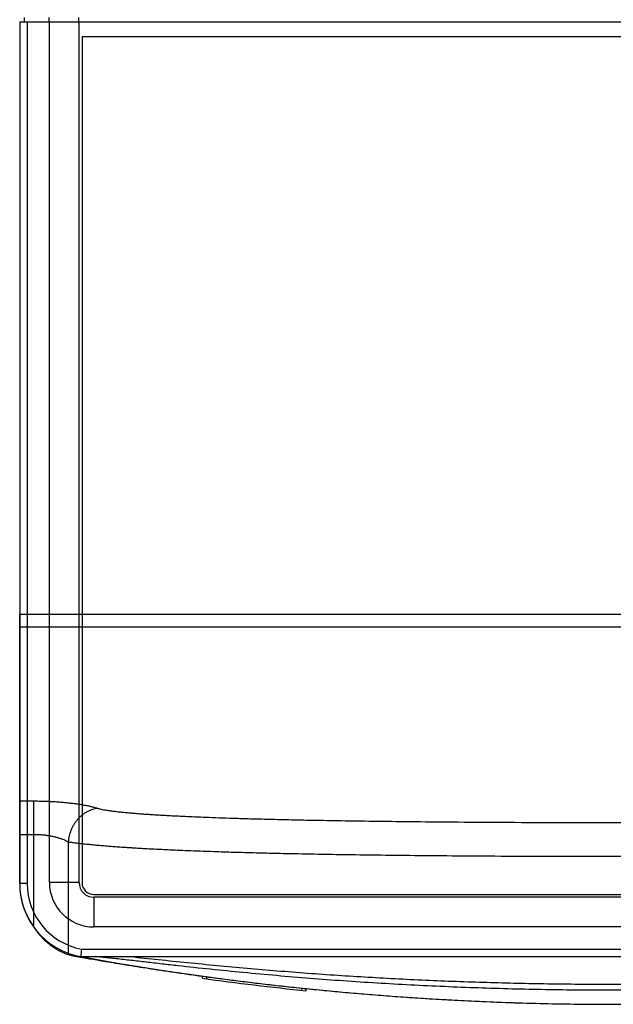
# Model space of a CAD drawing. Header units: millimetres. Extents: x 802 to 9345, y -804 to 1180.
# Tile 2 of 189: x 1068 to 1108, y -516 to -449. Entities that reach past the tile are written whole.
import ezdxf

# ---------------------------------------------------------------- set-up
doc = ezdxf.new("R2010")
doc.units = ezdxf.units.MM
doc.header["$LTSCALE"] = 30.734
doc.layers.get('0').update_dxf_attribs({"linetype": 'CONTINUOUS'})

msp = doc.modelspace()

# ---------------------------------------------------------------- linework, layer by layer
at = {"linetype": 'Continuous'}
for p, q in [((1067.646, -449.633), (1067.646, -507.699)), ((1067.646, -449.633), (1147.646, -449.633)), ((1067.946, -449.333), (1067.946, -449.633)), ((1068.146, -449.633), (1068.146, -507.699)), ((1069.609, -449.333), (1069.609, -449.633)), ((1069.646, -507.619), (1069.646, -449.633)), ((1071.609, -449.333), (1071.609, -449.633)), ((1071.646, -507.619), (1071.646, -449.633)), ((1071.846, -450.643), (1071.846, -507.633)), ((1143.446, -450.643), (1071.846, -450.643)), ((1067.646, -507.699), (1067.646, -489.533)), ((1067.646, -489.533), (1147.646, -489.533)), ((1147.646, -490.427), (1067.646, -490.427)), ((1067.646, -502.131), (1068.572, -502.131)), ((1068.572, -502.131), (1068.572, -510.598)), ((1067.646, -504.381), (1068.572, -504.381)), ((1070.917, -504.888), (1070.917, -512.478)), ((1068.146, -507.699), (1067.646, -507.699)), ((1071.646, -507.619), (1069.646, -507.619)), ((1072.646, -508.433), (1142.646, -508.433)), ((1142.646, -508.619), (1072.646, -508.619)), ((1072.646, -508.619), (1072.646, -510.619)), ((1142.646, -510.619), (1072.646, -510.619)), ((1071.804, -512.119), (1143.488, -512.119)), ((1071.758, -512.619), (1143.534, -512.619)), ((1079.958, -514.078), (1079.958, -513.926)), ((1080.258, -514.119), (1080.258, -513.968)), ((1086.658, -514.89), (1086.658, -514.74)), ((1086.958, -514.922), (1086.958, -514.771))]:
    msp.add_line(p, q, dxfattribs=at)
for centre, radius, start, end in [((1072.646, -507.699), 5, 180, 259.76622), ((1072.646, -507.699), 5, 180.00004, 215.43627), ((1072.646, -507.699), 4.5, 180, 259.21105), ((1072.646, -507.619), 3, 180, 270), ((1072.646, -507.619), 1, 180, 270), ((1072.646, -507.633), 0.8, 180, 270), ((1177.355, -522.074), 106.02, 174.6123, 174.88365), ((1107.646, -313.833), 202, 259.76622, 280.23378), ((1107.646, -313.833), 202.15, 262.1275, 264.12598)]:
    msp.add_arc(centre, radius, start, end, dxfattribs=at)
for points, knots in [([(1068.572, -502.131), (1068.696, -502.131), (1068.943, -502.133), (1069.313, -502.141), (1069.681, -502.156), (1070.044, -502.176), (1070.398, -502.201), (1070.742, -502.232), (1071.073, -502.268), (1071.391, -502.308), (1071.693, -502.352), (1071.978, -502.401), (1072.243, -502.453), (1072.488, -502.508), (1072.71, -502.565), (1072.849, -502.607), (1072.915, -502.628)], [0, 0, 0, 0, 0.084395, 0.169061, 0.253294, 0.33636, 0.417577, 0.496407, 0.572538, 0.645676, 0.715437, 0.781437, 0.843264, 0.900521, 0.952855, 1, 1, 1, 1]), ([(1072.915, -502.628), (1072.852, -502.635), (1072.728, -502.654), (1072.544, -502.702), (1072.364, -502.769), (1072.188, -502.854), (1072.018, -502.956), (1071.856, -503.075), (1071.703, -503.209), (1071.561, -503.358), (1071.43, -503.519), (1071.311, -503.692), (1071.207, -503.875), (1071.116, -504.067), (1071.041, -504.266), (1070.983, -504.47), (1070.94, -504.678), (1070.923, -504.818), (1070.917, -504.888)], [0, 0, 0, 0, 0.057477, 0.115672, 0.174664, 0.234499, 0.295195, 0.356739, 0.419091, 0.482185, 0.545935, 0.610232, 0.674952, 0.739963, 0.805119, 0.870275, 0.935283, 1, 1, 1, 1]), ([(1072.915, -502.628), (1072.958, -502.642), (1073.056, -502.669), (1073.212, -502.703), (1073.379, -502.733), (1073.539, -502.759), (1073.688, -502.781), (1073.83, -502.801), (1073.973, -502.819), (1074.122, -502.837), (1074.275, -502.854), (1074.431, -502.871), (1074.59, -502.887), (1074.752, -502.903), (1074.918, -502.919), (1075.085, -502.934), (1075.257, -502.948), (1075.438, -502.963), (1075.64, -502.979), (1075.869, -502.996), (1076.131, -503.015), (1076.429, -503.035), (1076.767, -503.057), (1077.151, -503.08), (1077.589, -503.105), (1078.087, -503.131), (1078.654, -503.158), (1079.301, -503.188), (1080.038, -503.218), (1080.88, -503.25), (1081.841, -503.283), (1082.939, -503.317), (1084.192, -503.351), (1085.625, -503.386), (1087.262, -503.42), (1089.134, -503.453), (1091.274, -503.486), (1093.726, -503.515), (1096.538, -503.542), (1099.772, -503.564), (1103.502, -503.58), (1107.649, -503.585), (1111.82, -503.58), (1115.636, -503.563), (1118.889, -503.541), (1121.693, -503.514), (1124.128, -503.484), (1126.254, -503.452), (1128.113, -503.418), (1129.739, -503.384), (1131.161, -503.35), (1132.407, -503.315), (1133.497, -503.282), (1134.451, -503.249), (1135.288, -503.217), (1136.02, -503.186), (1136.663, -503.157), (1137.226, -503.13), (1137.721, -503.104), (1138.156, -503.079), (1138.537, -503.056), (1138.873, -503.034), (1139.169, -503.014), (1139.43, -502.996), (1139.658, -502.979), (1139.858, -502.963), (1140.039, -502.948), (1140.211, -502.933), (1140.379, -502.918), (1140.544, -502.903), (1140.707, -502.887), (1140.867, -502.871), (1141.023, -502.854), (1141.176, -502.836), (1141.325, -502.818), (1141.468, -502.8), (1141.61, -502.78), (1141.758, -502.759), (1141.918, -502.733), (1142.082, -502.702), (1142.237, -502.669), (1142.334, -502.642), (1142.378, -502.628)], [0, 0, 0, 0, 0.001986, 0.004373, 0.006896, 0.009271, 0.011396, 0.013363, 0.015461, 0.017634, 0.019838, 0.022094, 0.024398, 0.026745, 0.029131, 0.031553, 0.033998, 0.036565, 0.039422, 0.042718, 0.046491, 0.050757, 0.055595, 0.061102, 0.067363, 0.07449, 0.082612, 0.091866, 0.10242, 0.114465, 0.12821, 0.143904, 0.161837, 0.182321, 0.205726, 0.232485, 0.263076, 0.298089, 0.33826, 0.384423, 0.437614, 0.499168, 0.56335, 0.617552, 0.663788, 0.703733, 0.738498, 0.768877, 0.795452, 0.818697, 0.839041, 0.856852, 0.872441, 0.886094, 0.898059, 0.908543, 0.917737, 0.925806, 0.932888, 0.939109, 0.944581, 0.949389, 0.95363, 0.95738, 0.960654, 0.963492, 0.96605, 0.968496, 0.970925, 0.973316, 0.975668, 0.97798, 0.980243, 0.982447, 0.98462, 0.98671, 0.988677, 0.990807, 0.993171, 0.995663, 0.998022, 1, 1, 1, 1]), ([(1068.572, -504.381), (1068.657, -504.381), (1068.827, -504.384), (1069.081, -504.398), (1069.331, -504.422), (1069.575, -504.454), (1069.809, -504.496), (1070.032, -504.545), (1070.242, -504.601), (1070.437, -504.664), (1070.616, -504.733), (1070.775, -504.806), (1070.872, -504.86), (1070.917, -504.888)], [0, 0, 0, 0, 0.104962, 0.210194, 0.314326, 0.416041, 0.514362, 0.60877, 0.698691, 0.783455, 0.862343, 0.934691, 1, 1, 1, 1]), ([(1070.917, -504.888), (1071.012, -504.901), (1071.207, -504.926), (1071.497, -504.961), (1071.776, -504.993), (1072.026, -505.02), (1072.244, -505.042), (1072.443, -505.062), (1072.636, -505.08), (1072.832, -505.099), (1073.028, -505.116), (1073.224, -505.133), (1073.42, -505.15), (1073.617, -505.166), (1073.815, -505.181), (1074.012, -505.196), (1074.212, -505.211), (1074.419, -505.226), (1074.644, -505.242), (1074.897, -505.258), (1075.182, -505.277), (1075.503, -505.297), (1075.864, -505.318), (1076.268, -505.341), (1076.724, -505.365), (1077.238, -505.391), (1077.818, -505.419), (1078.472, -505.448), (1079.212, -505.478), (1080.05, -505.509), (1080.998, -505.542), (1082.074, -505.576), (1083.294, -505.61), (1084.68, -505.645), (1086.254, -505.679), (1088.045, -505.713), (1090.082, -505.746), (1092.403, -505.777), (1095.054, -505.805), (1098.087, -505.83), (1101.572, -505.849), (1105.554, -505.86), (1109.76, -505.86), (1113.8, -505.849), (1117.339, -505.829), (1120.374, -505.804), (1123.01, -505.776), (1125.316, -505.744), (1127.339, -505.712), (1129.118, -505.677), (1130.682, -505.643), (1132.058, -505.608), (1133.271, -505.574), (1134.339, -505.541), (1135.282, -505.508), (1136.114, -505.476), (1136.849, -505.446), (1137.5, -505.418), (1138.076, -505.39), (1138.586, -505.364), (1139.039, -505.34), (1139.442, -505.317), (1139.8, -505.296), (1140.119, -505.276), (1140.403, -505.258), (1140.654, -505.241), (1140.878, -505.226), (1141.084, -505.211), (1141.284, -505.196), (1141.482, -505.181), (1141.68, -505.165), (1141.878, -505.149), (1142.075, -505.133), (1142.271, -505.115), (1142.468, -505.098), (1142.663, -505.08), (1142.857, -505.061), (1143.056, -505.041), (1143.274, -505.019), (1143.523, -504.992), (1143.799, -504.961), (1144.087, -504.926), (1144.28, -504.901), (1144.375, -504.888)], [0, 0, 0, 0, 0.00392, 0.008021, 0.011925, 0.015359, 0.018274, 0.020865, 0.023519, 0.026218, 0.028884, 0.031554, 0.034238, 0.036927, 0.039619, 0.042323, 0.045019, 0.047784, 0.050799, 0.054227, 0.058118, 0.062473, 0.067353, 0.072841, 0.079022, 0.085982, 0.093833, 0.102699, 0.112721, 0.124057, 0.136899, 0.151457, 0.167968, 0.186717, 0.208024, 0.232239, 0.259786, 0.291174, 0.326985, 0.367945, 0.414954, 0.469205, 0.530456, 0.586608, 0.634051, 0.674896, 0.710468, 0.741641, 0.769001, 0.793054, 0.81422, 0.832844, 0.849247, 0.863711, 0.87647, 0.887734, 0.897693, 0.906504, 0.914306, 0.921225, 0.927368, 0.932824, 0.937675, 0.942006, 0.945874, 0.949279, 0.952276, 0.955033, 0.957734, 0.960445, 0.963143, 0.965841, 0.968536, 0.971214, 0.973883, 0.976583, 0.97923, 0.981826, 0.984751, 0.988174, 0.992037, 0.996095, 1, 1, 1, 1]), ([(1068.572, -510.598), (1068.642, -510.706), (1068.783, -510.909), (1069.008, -511.185), (1069.232, -511.424), (1069.453, -511.63), (1069.669, -511.807), (1069.877, -511.958), (1070.078, -512.087), (1070.269, -512.196), (1070.45, -512.288), (1070.618, -512.365), (1070.773, -512.427), (1070.871, -512.463), (1070.917, -512.478)], [0, 0, 0, 0, 0.125938, 0.241734, 0.348469, 0.446739, 0.537453, 0.621339, 0.69902, 0.770918, 0.837162, 0.897651, 0.952043, 1, 1, 1, 1]), ([(1070.917, -512.478), (1070.974, -512.495), (1071.1, -512.528), (1071.306, -512.577), (1071.457, -512.605), (1071.538, -512.619)], [0, 0, 0, 0, 0.279073, 0.612512, 1, 1, 1, 1]), ([(1071.538, -512.619), (1071.66, -512.64), (1071.93, -512.686), (1072.373, -512.762), (1072.889, -512.849), (1073.47, -512.947), (1074.113, -513.053), (1074.817, -513.168), (1075.581, -513.29), (1076.405, -513.419), (1077.286, -513.553), (1078.225, -513.692), (1079.219, -513.834), (1080.268, -513.979), (1081.37, -514.126), (1082.526, -514.273), (1083.733, -514.42), (1084.991, -514.565), (1086.301, -514.708), (1087.66, -514.847), (1089.064, -514.981), (1090.508, -515.109), (1091.989, -515.229), (1093.51, -515.341), (1095.087, -515.446), (1096.769, -515.543), (1098.639, -515.636), (1100.729, -515.719), (1102.978, -515.784), (1105.284, -515.824), (1107.59, -515.837), (1109.912, -515.825), (1112.253, -515.785), (1114.539, -515.72), (1116.651, -515.636), (1118.528, -515.543), (1120.209, -515.445), (1121.784, -515.341), (1123.305, -515.229), (1124.786, -515.109), (1126.229, -514.981), (1127.633, -514.847), (1128.992, -514.708), (1130.301, -514.565), (1131.559, -514.42), (1132.766, -514.273), (1133.922, -514.126), (1135.024, -513.979), (1136.073, -513.834), (1137.067, -513.692), (1138.006, -513.553), (1138.887, -513.419), (1139.711, -513.29), (1140.475, -513.168), (1141.179, -513.053), (1141.822, -512.947), (1142.404, -512.849), (1142.919, -512.762), (1143.362, -512.686), (1143.633, -512.64), (1143.755, -512.619)], [0, 0, 0, 0, 0.005117, 0.011334, 0.018582, 0.02672, 0.035693, 0.045512, 0.056187, 0.067677, 0.07997, 0.093039, 0.106876, 0.121474, 0.136799, 0.15284, 0.169595, 0.187047, 0.205196, 0.22404, 0.243502, 0.263493, 0.283947, 0.304882, 0.326517, 0.349258, 0.374536, 0.403851, 0.435702, 0.467544, 0.499127, 0.531019, 0.563472, 0.595884, 0.625529, 0.650843, 0.673516, 0.695128, 0.716073, 0.736533, 0.756519, 0.775971, 0.794805, 0.812949, 0.8304, 0.847156, 0.863199, 0.878523, 0.89312, 0.906957, 0.920027, 0.93232, 0.943811, 0.954486, 0.964306, 0.973279, 0.981418, 0.988666, 0.994884, 1, 1, 1, 1]), ([(1142.534, -512.619), (1142.479, -512.624), (1142.307, -512.639), (1141.994, -512.67), (1141.583, -512.714), (1140.96, -512.783), (1140.133, -512.878), (1139.107, -512.997), (1138.05, -513.118), (1136.608, -513.28), (1134.78, -513.478), (1132.565, -513.7), (1130.331, -513.906), (1128.084, -514.094), (1125.074, -514.318), (1121.297, -514.549), (1116.754, -514.746), (1112.202, -514.864), (1107.646, -514.903), (1103.09, -514.864), (1098.539, -514.746), (1093.995, -514.549), (1090.219, -514.318), (1087.208, -514.094), (1084.961, -513.906), (1082.727, -513.7), (1080.513, -513.478), (1078.684, -513.28), (1077.242, -513.118), (1076.185, -512.997), (1075.159, -512.878), (1074.332, -512.783), (1073.709, -512.714), (1073.298, -512.67), (1072.985, -512.639), (1072.813, -512.624), (1072.758, -512.619)], [0, 0, 0, 0, 0.002388, 0.007402, 0.013477, 0.02011, 0.034288, 0.04915, 0.064402, 0.079906, 0.111381, 0.143241, 0.175332, 0.207571, 0.239911, 0.304779, 0.369793, 0.434881, 0.5, 0.565119, 0.630207, 0.695221, 0.760089, 0.792429, 0.824668, 0.856759, 0.888619, 0.920095, 0.935598, 0.95085, 0.965712, 0.97989, 0.986523, 0.992598, 0.997612, 1, 1, 1, 1]), ([(1075.105, -512.619), (1075.736, -512.684), (1077.019, -512.82), (1078.967, -513.02), (1080.958, -513.215), (1083.651, -513.462), (1087.046, -513.738), (1091.142, -514.009), (1095.257, -514.22), (1099.382, -514.369), (1103.513, -514.458), (1107.646, -514.488), (1111.78, -514.458), (1115.91, -514.369), (1120.035, -514.22), (1124.15, -514.009), (1128.246, -513.738), (1131.641, -513.462), (1134.334, -513.215), (1136.325, -513.02), (1138.273, -512.82), (1139.557, -512.684), (1140.187, -512.619)], [0, 0, 0, 0, 0.029146, 0.059358, 0.090098, 0.121146, 0.183764, 0.246762, 0.309957, 0.373258, 0.436617, 0.5, 0.563383, 0.626742, 0.690043, 0.753238, 0.816236, 0.878854, 0.909902, 0.940642, 0.970854, 1, 1, 1, 1])]:
    msp.add_open_spline(points, degree=3, knots=knots, dxfattribs=at)

doc.saveas('drawing.dxf')
